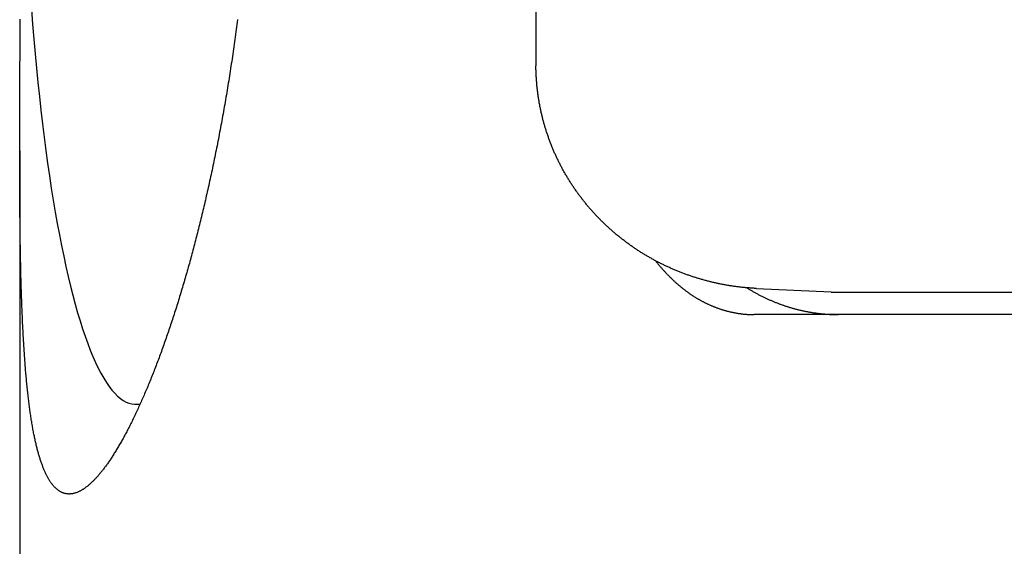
# Model space of a CAD drawing. Extents: x 987 to 2641, y 1244 to 2490.
# Tile 57 of 138: x 1938 to 1960, y 2073 to 2085. Entities that reach past the tile are written whole.
import ezdxf

# ---------------------------------------------------------------- set-up
doc = ezdxf.new("R2010")
doc.units = 0
doc.layers.add('KF_GRAVIS_8_DIM', color=1, linetype='CONTINUOUS')
doc.layers.add('KF_GRAVIS_8_LEFT', color=7, linetype='CONTINUOUS')

# ---------------------------------------------------------------- blocks, each defined once
blk = doc.blocks.new('*U13')
at = {"layer": 'KF_GRAVIS_8_LEFT'}
for p, q in [((-103.7588, -56.108), (-103.7588, -61.892)), ((-115.2643, -63.8472), (-115.2643, -116.6025)), ((-98.8469, -66.9171), (-97.1781, -66.9962)), ((-97.019, -67), (-74.0076, -67)), ((-84.3182, -67.5), (-98.8954, -67.5)), ((-112.6846, -69.5), (-112.5826, -69.5))]:
    blk.add_line(p, q, dxfattribs=at)
for points in [[(-114.162, -71.5, 0), (-114.172, -71.4999, 0), (-114.182, -71.4995, 0), (-114.191, -71.4989, 0), (-114.201, -71.498, 0), (-114.211, -71.4969, 0), (-114.221, -71.4955, 0), (-114.23, -71.4939, 0), (-114.24, -71.4921, 0), (-114.25, -71.4899, 0), (-114.259, -71.4876, 0), (-114.269, -71.485, 0), (-114.278, -71.4821, 0), (-114.288, -71.479, 0), (-114.297, -71.4756, 0), (-114.307, -71.472, 0), (-114.316, -71.4682, 0), (-114.325, -71.4641, 0), (-114.334, -71.4597, 0), (-114.344, -71.4551, 0), (-114.353, -71.4502, 0), (-114.362, -71.4451, 0), (-114.371, -71.4397, 0), (-114.38, -71.4341, 0), (-114.389, -71.4282, 0), (-114.398, -71.4221, 0), (-114.407, -71.4157, 0), (-114.416, -71.4091, 0), (-114.425, -71.4022, 0), (-114.433, -71.395, 0), (-114.442, -71.3876, 0), (-114.451, -71.38, 0), (-114.46, -71.3721, 0), (-114.468, -71.3639, 0), (-114.477, -71.3555, 0), (-114.485, -71.3468, 0), (-114.494, -71.3379, 0), (-114.502, -71.3287, 0), (-114.51, -71.3193, 0), (-114.519, -71.3096, 0), (-114.527, -71.2996, 0), (-114.535, -71.2894, 0), (-114.544, -71.2789, 0), (-114.552, -71.2682, 0), (-114.56, -71.2572, 0), (-114.568, -71.246, 0), (-114.576, -71.2345, 0), (-114.584, -71.2228, 0), (-114.592, -71.2108, 0), (-114.599, -71.1985, 0), (-114.607, -71.186, 0), (-114.615, -71.1732, 0), (-114.623, -71.1601, 0), (-114.63, -71.1468, 0), (-114.638, -71.1333, 0), (-114.645, -71.1195, 0), (-114.653, -71.1054, 0), (-114.66, -71.091, 0), (-114.668, -71.0764, 0), (-114.675, -71.0616, 0), (-114.682, -71.0465, 0), (-114.69, -71.0311, 0), (-114.697, -71.0155, 0), (-114.704, -70.9996, 0), (-114.711, -70.9835, 0), (-114.718, -70.9671, 0), (-114.725, -70.9505, 0), (-114.732, -70.9336, 0), (-114.739, -70.9165, 0), (-114.746, -70.8991, 0), (-114.752, -70.8814, 0), (-114.759, -70.8635, 0), (-114.766, -70.8454, 0), (-114.772, -70.827, 0), (-114.779, -70.8084, 0), (-114.786, -70.7895, 0), (-114.792, -70.7704, 0), (-114.798, -70.751, 0), (-114.805, -70.7314, 0), (-114.811, -70.7115, 0), (-114.817, -70.6914, 0), (-114.824, -70.671, 0), (-114.83, -70.6504, 0), (-114.836, -70.6296, 0), (-114.842, -70.6085, 0), (-114.848, -70.5871, 0), (-114.854, -70.5656, 0), (-114.86, -70.5438, 0), (-114.866, -70.5217, 0), (-114.872, -70.4994, 0), (-114.877, -70.4769, 0), (-114.883, -70.4541, 0), (-114.889, -70.4311, 0), (-114.894, -70.4079, 0), (-114.9, -70.3844, 0), (-114.905, -70.3607, 0), (-114.911, -70.3367, 0), (-114.916, -70.3125, 0), (-114.922, -70.2881, 0), (-114.927, -70.2634, 0), (-114.932, -70.2385, 0), (-114.937, -70.2134, 0), (-114.943, -70.188, 0), (-114.948, -70.1625, 0), (-114.953, -70.1366, 0), (-114.958, -70.1106, 0), (-114.963, -70.0843, 0), (-114.968, -70.0578, 0), (-114.972, -70.0311, 0), (-114.977, -70.0041, 0), (-114.982, -69.9769, 0), (-114.987, -69.9495, 0), (-114.991, -69.9218, 0), (-114.996, -69.8939, 0), (-115, -69.8658, 0), (-115.005, -69.8375, 0), (-115.009, -69.809, 0), (-115.014, -69.7802, 0), (-115.018, -69.7512, 0), (-115.022, -69.722, 0), (-115.027, -69.6926, 0), (-115.031, -69.663, 0), (-115.035, -69.6331, 0), (-115.039, -69.603, 0), (-115.043, -69.5728, 0), (-115.047, -69.5423, 0), (-115.051, -69.5116, 0), (-115.055, -69.4807, 0), (-115.059, -69.4495, 0), (-115.063, -69.4182, 0), (-115.067, -69.3867, 0), (-115.07, -69.355, 0), (-115.074, -69.323, 0), (-115.078, -69.2909, 0), (-115.081, -69.2585, 0), (-115.085, -69.226, 0), (-115.089, -69.1933, 0), (-115.092, -69.1603, 0), (-115.096, -69.1272, 0), (-115.099, -69.0939, 0), (-115.102, -69.0603, 0), (-115.106, -69.0266, 0), (-115.109, -68.9927, 0), (-115.112, -68.9586, 0), (-115.115, -68.9244, 0), (-115.118, -68.8899, 0), (-115.121, -68.8552, 0), (-115.125, -68.8204, 0), (-115.128, -68.7854, 0), (-115.131, -68.7501, 0), (-115.133, -68.7148, 0), (-115.136, -68.6792, 0), (-115.139, -68.6434, 0), (-115.142, -68.6075, 0), (-115.145, -68.5714, 0), (-115.147, -68.5351, 0), (-115.15, -68.4986, 0), (-115.153, -68.462, 0), (-115.155, -68.4252, 0), (-115.158, -68.3882, 0), (-115.16, -68.3511, 0), (-115.163, -68.3138, 0), (-115.165, -68.2763, 0), (-115.168, -68.2386, 0), (-115.17, -68.2008, 0), (-115.173, -68.1628, 0), (-115.175, -68.1247, 0), (-115.177, -68.0864, 0), (-115.179, -68.0479, 0), (-115.181, -68.0093, 0), (-115.184, -67.9705, 0), (-115.186, -67.9316, 0), (-115.188, -67.8925, 0), (-115.19, -67.8533, 0), (-115.192, -67.8139, 0), (-115.194, -67.7744, 0), (-115.196, -67.7348, 0), (-115.198, -67.695, 0), (-115.199, -67.655, 0), (-115.201, -67.6149, 0), (-115.203, -67.5747, 0), (-115.205, -67.5344, 0), (-115.207, -67.4939, 0), (-115.208, -67.4533, 0), (-115.21, -67.4125, 0), (-115.212, -67.3716, 0), (-115.213, -67.3306, 0), (-115.215, -67.2895, 0), (-115.216, -67.2482, 0), (-115.218, -67.2069, 0), (-115.219, -67.1654, 0), (-115.221, -67.1237, 0), (-115.222, -67.082, 0), (-115.224, -67.0402, 0), (-115.225, -66.9982, 0), (-115.226, -66.9561, 0), (-115.228, -66.914, 0), (-115.229, -66.8717, 0), (-115.23, -66.8293, 0), (-115.231, -66.7868, 0), (-115.232, -66.7442, 0), (-115.234, -66.7015, 0), (-115.235, -66.6587, 0), (-115.236, -66.6158, 0), (-115.237, -66.5728, 0), (-115.238, -66.5297, 0), (-115.239, -66.4865, 0), (-115.24, -66.4433, 0), (-115.241, -66.3999, 0), (-115.242, -66.3565, 0), (-115.243, -66.3129, 0), (-115.244, -66.2693, 0), (-115.245, -66.2256, 0), (-115.246, -66.1818, 0), (-115.246, -66.138, 0), (-115.247, -66.0941, 0), (-115.248, -66.05, 0), (-115.249, -66.0059, 0), (-115.249, -65.9615, 0), (-115.25, -65.9169, 0), (-115.251, -65.8721, 0), (-115.252, -65.8272, 0), (-115.252, -65.782, 0), (-115.253, -65.7367, 0), (-115.254, -65.6911, 0), (-115.254, -65.6454, 0), (-115.255, -65.5995, 0), (-115.255, -65.5534, 0), (-115.256, -65.5071, 0), (-115.256, -65.4607, 0), (-115.257, -65.414, 0), (-115.257, -65.3672, 0), (-115.258, -65.3202, 0), (-115.258, -65.273, 0), (-115.259, -65.2257, 0), (-115.259, -65.1782, 0), (-115.259, -65.1305, 0), (-115.26, -65.0826, 0), (-115.26, -65.0345, 0), (-115.261, -64.9863, 0), (-115.261, -64.9379, 0), (-115.261, -64.8894, 0), (-115.261, -64.8407, 0), (-115.262, -64.7918, 0), (-115.262, -64.7427, 0), (-115.262, -64.6935, 0), (-115.262, -64.6441, 0), (-115.263, -64.5946, 0), (-115.263, -64.5449, 0), (-115.263, -64.495, 0), (-115.263, -64.445, 0), (-115.263, -64.3948, 0), (-115.264, -64.3445, 0), (-115.264, -64.294, 0), (-115.264, -64.2434, 0), (-115.264, -64.1926, 0), (-115.264, -64.1417, 0), (-115.264, -64.0906, 0), (-115.264, -64.0394, 0), (-115.264, -63.988, 0), (-115.264, -63.9365, 0), (-115.264, -63.8848, 0), (-115.264, -63.833, 0), (-115.264, -63.7811, 0), (-115.264, -63.729, 0), (-115.264, -63.6768, 0), (-115.264, -63.6244, 0), (-115.264, -63.5719, 0), (-115.264, -63.5193, 0), (-115.264, -63.4665, 0), (-115.264, -63.4136, 0), (-115.264, -63.3606, 0), (-115.264, -63.3074, 0), (-115.263, -63.2541, 0), (-115.263, -63.2007, 0), (-115.263, -63.1471, 0), (-115.263, -63.0935, 0), (-115.263, -63.0397, 0), (-115.263, -62.9857, 0), (-115.263, -62.9317, 0), (-115.262, -62.8775, 0), (-115.262, -62.8232, 0), (-115.262, -62.7688, 0), (-115.262, -62.7143, 0), (-115.261, -62.6597, 0), (-115.261, -62.6049, 0), (-115.261, -62.55, 0), (-115.261, -62.4951, 0), (-115.261, -62.44, 0), (-115.26, -62.3848, 0), (-115.26, -62.3295, 0), (-115.26, -62.2741, 0), (-115.259, -62.2185, 0), (-115.259, -62.1629, 0), (-115.259, -62.1072, 0), (-115.259, -62.0513, 0), (-115.258, -61.9954, 0), (-115.258, -61.9394, 0), (-115.258, -61.8832, 0), (-115.257, -61.827, 0), (-115.257, -61.7707, 0), (-115.257, -61.7142, 0), (-115.256, -61.6577, 0), (-115.256, -61.6011, 0), (-115.256, -61.5444, 0), (-115.255, -61.4876, 0), (-115.255, -61.4307, 0), (-115.254, -61.3738, 0), (-115.254, -61.3167, 0), (-115.254, -61.2596, 0), (-115.253, -61.2023, 0), (-115.253, -61.145, 0), (-115.253, -61.0876, 0), (-115.252, -61.0301, 0), (-115.252, -60.9726, 0), (-115.251, -60.915, 0)], [(-110.409, -60.9222, 0), (-110.417, -60.9777, 0), (-110.424, -61.0331, 0), (-110.431, -61.0884, 0), (-110.438, -61.1437, 0), (-110.446, -61.1989, 0), (-110.453, -61.254, 0), (-110.461, -61.309, 0), (-110.468, -61.364, 0), (-110.476, -61.4189, 0), (-110.484, -61.4737, 0), (-110.492, -61.5284, 0), (-110.499, -61.583, 0), (-110.507, -61.6375, 0), (-110.515, -61.692, 0), (-110.523, -61.7464, 0), (-110.531, -61.8006, 0), (-110.54, -61.8548, 0), (-110.548, -61.9089, 0), (-110.556, -61.9629, 0), (-110.564, -62.0169, 0), (-110.573, -62.0707, 0), (-110.581, -62.1244, 0), (-110.59, -62.1781, 0), (-110.598, -62.2316, 0), (-110.607, -62.285, 0), (-110.615, -62.3384, 0), (-110.624, -62.3916, 0), (-110.633, -62.4448, 0), (-110.642, -62.4978, 0), (-110.65, -62.5507, 0), (-110.659, -62.6036, 0), (-110.668, -62.6563, 0), (-110.677, -62.7089, 0), (-110.686, -62.7614, 0), (-110.695, -62.8138, 0), (-110.705, -62.8661, 0), (-110.714, -62.9183, 0), (-110.723, -62.9704, 0), (-110.732, -63.0224, 0), (-110.742, -63.0742, 0), (-110.751, -63.1259, 0), (-110.76, -63.1775, 0), (-110.77, -63.229, 0), (-110.779, -63.2804, 0), (-110.789, -63.3317, 0), (-110.799, -63.3828, 0), (-110.808, -63.4338, 0), (-110.818, -63.4847, 0), (-110.828, -63.5355, 0), (-110.837, -63.5862, 0), (-110.847, -63.6367, 0), (-110.857, -63.6871, 0), (-110.867, -63.7373, 0), (-110.877, -63.7875, 0), (-110.887, -63.8375, 0), (-110.897, -63.8874, 0), (-110.907, -63.9371, 0), (-110.917, -63.9867, 0), (-110.927, -64.0362, 0), (-110.937, -64.0855, 0), (-110.948, -64.1347, 0), (-110.958, -64.1838, 0), (-110.968, -64.2327, 0), (-110.978, -64.2815, 0), (-110.989, -64.3302, 0), (-110.999, -64.3787, 0), (-111.01, -64.427, 0), (-111.02, -64.4752, 0), (-111.031, -64.5233, 0), (-111.041, -64.5712, 0), (-111.052, -64.619, 0), (-111.062, -64.6666, 0), (-111.073, -64.7141, 0), (-111.083, -64.7614, 0), (-111.094, -64.8086, 0), (-111.105, -64.8556, 0), (-111.116, -64.9025, 0), (-111.126, -64.9492, 0), (-111.137, -64.9958, 0), (-111.148, -65.0422, 0), (-111.159, -65.0884, 0), (-111.17, -65.1345, 0), (-111.181, -65.1804, 0), (-111.191, -65.2262, 0), (-111.202, -65.2718, 0), (-111.213, -65.3172, 0), (-111.224, -65.3625, 0), (-111.235, -65.4076, 0), (-111.246, -65.4525, 0), (-111.257, -65.4973, 0), (-111.269, -65.5419, 0), (-111.28, -65.5863, 0), (-111.291, -65.6306, 0), (-111.302, -65.6747, 0), (-111.313, -65.7186, 0), (-111.324, -65.7623, 0), (-111.336, -65.8059, 0), (-111.347, -65.8493, 0), (-111.358, -65.8925, 0), (-111.369, -65.9355, 0), (-111.381, -65.9784, 0), (-111.392, -66.021, 0), (-111.403, -66.0635, 0), (-111.415, -66.1059, 0), (-111.426, -66.1482, 0), (-111.437, -66.1904, 0), (-111.449, -66.2325, 0), (-111.46, -66.2746, 0), (-111.472, -66.3166, 0), (-111.483, -66.3585, 0), (-111.495, -66.4003, 0), (-111.507, -66.4421, 0), (-111.519, -66.4837, 0), (-111.53, -66.5253, 0), (-111.542, -66.5668, 0), (-111.554, -66.6082, 0), (-111.566, -66.6495, 0), (-111.578, -66.6908, 0), (-111.59, -66.7319, 0), (-111.602, -66.773, 0), (-111.614, -66.8139, 0), (-111.626, -66.8548, 0), (-111.638, -66.8955, 0), (-111.65, -66.9362, 0), (-111.662, -66.9768, 0), (-111.674, -67.0172, 0), (-111.687, -67.0576, 0), (-111.699, -67.0978, 0), (-111.711, -67.138, 0), (-111.724, -67.178, 0), (-111.736, -67.2179, 0), (-111.748, -67.2578, 0), (-111.761, -67.2975, 0), (-111.773, -67.337, 0), (-111.786, -67.3765, 0), (-111.798, -67.4159, 0), (-111.811, -67.4551, 0), (-111.823, -67.4942, 0), (-111.836, -67.5332, 0), (-111.849, -67.5721, 0), (-111.861, -67.6108, 0), (-111.874, -67.6494, 0), (-111.887, -67.6879, 0), (-111.9, -67.7262, 0), (-111.912, -67.7645, 0), (-111.925, -67.8026, 0), (-111.938, -67.8405, 0), (-111.951, -67.8783, 0), (-111.964, -67.916, 0), (-111.977, -67.9536, 0), (-111.989, -67.991, 0), (-112.002, -68.0282, 0), (-112.015, -68.0653, 0), (-112.028, -68.1023, 0), (-112.041, -68.1391, 0), (-112.054, -68.1758, 0), (-112.067, -68.2123, 0), (-112.08, -68.2487, 0), (-112.094, -68.2849, 0), (-112.107, -68.3209, 0), (-112.12, -68.3569, 0), (-112.133, -68.3926, 0), (-112.146, -68.4282, 0), (-112.159, -68.4636, 0), (-112.172, -68.4989, 0), (-112.186, -68.534, 0), (-112.199, -68.569, 0), (-112.212, -68.6037, 0), (-112.225, -68.6384, 0), (-112.239, -68.6728, 0), (-112.252, -68.7071, 0), (-112.265, -68.7412, 0), (-112.278, -68.7752, 0), (-112.292, -68.809, 0), (-112.305, -68.8426, 0), (-112.318, -68.876, 0), (-112.332, -68.9093, 0), (-112.345, -68.9424, 0), (-112.358, -68.9753, 0), (-112.372, -69.008, 0), (-112.385, -69.0406, 0), (-112.398, -69.073, 0), (-112.412, -69.1052, 0), (-112.425, -69.1372, 0), (-112.439, -69.1691, 0), (-112.452, -69.2007, 0), (-112.465, -69.2322, 0), (-112.479, -69.2635, 0), (-112.492, -69.2946, 0), (-112.505, -69.3256, 0), (-112.519, -69.3563, 0), (-112.532, -69.3869, 0), (-112.546, -69.4172, 0), (-112.559, -69.4474, 0), (-112.573, -69.4774, 0), (-112.586, -69.5072, 0), (-112.599, -69.5368, 0), (-112.613, -69.5662, 0), (-112.626, -69.5954, 0), (-112.64, -69.6244, 0), (-112.653, -69.6532, 0), (-112.666, -69.6818, 0), (-112.68, -69.7102, 0), (-112.693, -69.7384, 0), (-112.706, -69.7664, 0), (-112.72, -69.7942, 0), (-112.733, -69.8218, 0), (-112.747, -69.8492, 0), (-112.76, -69.8764, 0), (-112.773, -69.9034, 0), (-112.787, -69.9302, 0), (-112.8, -69.9567, 0), (-112.813, -69.9831, 0), (-112.826, -70.0092, 0), (-112.84, -70.0352, 0), (-112.853, -70.0609, 0), (-112.866, -70.0864, 0), (-112.88, -70.1117, 0), (-112.893, -70.1368, 0), (-112.906, -70.1616, 0), (-112.919, -70.1863, 0), (-112.933, -70.2107, 0), (-112.946, -70.2349, 0), (-112.959, -70.2589, 0), (-112.972, -70.2827, 0), (-112.985, -70.3063, 0), (-112.998, -70.3297, 0), (-113.011, -70.3528, 0), (-113.025, -70.3757, 0), (-113.038, -70.3984, 0), (-113.051, -70.4209, 0), (-113.064, -70.4432, 0), (-113.077, -70.4652, 0), (-113.09, -70.487, 0), (-113.103, -70.5086, 0), (-113.116, -70.53, 0), (-113.129, -70.5511, 0), (-113.142, -70.5721, 0), (-113.155, -70.5928, 0), (-113.168, -70.6133, 0), (-113.18, -70.6335, 0), (-113.193, -70.6535, 0), (-113.206, -70.6734, 0), (-113.219, -70.6929, 0), (-113.232, -70.7123, 0), (-113.244, -70.7314, 0), (-113.257, -70.7503, 0), (-113.27, -70.769, 0), (-113.283, -70.7874, 0), (-113.295, -70.8056, 0), (-113.308, -70.8236, 0), (-113.32, -70.8414, 0), (-113.333, -70.8589, 0), (-113.346, -70.8762, 0), (-113.358, -70.8933, 0), (-113.371, -70.9101, 0), (-113.383, -70.9267, 0), (-113.395, -70.9431, 0), (-113.408, -70.9592, 0), (-113.42, -70.9751, 0), (-113.433, -70.9907, 0), (-113.445, -71.0062, 0), (-113.457, -71.0214, 0), (-113.469, -71.0363, 0), (-113.482, -71.051, 0), (-113.494, -71.0655, 0), (-113.506, -71.0797, 0), (-113.518, -71.0937, 0), (-113.53, -71.1075, 0), (-113.542, -71.121, 0), (-113.554, -71.1343, 0), (-113.566, -71.1474, 0), (-113.578, -71.1602, 0), (-113.59, -71.1727, 0), (-113.602, -71.1851, 0), (-113.614, -71.1971, 0), (-113.626, -71.209, 0), (-113.637, -71.2206, 0), (-113.649, -71.232, 0), (-113.661, -71.2431, 0), (-113.672, -71.254, 0), (-113.684, -71.2646, 0), (-113.696, -71.275, 0), (-113.707, -71.2852, 0), (-113.719, -71.2951, 0), (-113.73, -71.3048, 0), (-113.741, -71.3143, 0), (-113.753, -71.3235, 0), (-113.764, -71.3325, 0), (-113.775, -71.3412, 0), (-113.787, -71.3497, 0), (-113.798, -71.358, 0), (-113.809, -71.3661, 0), (-113.82, -71.3739, 0), (-113.831, -71.3814, 0), (-113.842, -71.3887, 0), (-113.853, -71.3958, 0), (-113.864, -71.4027, 0), (-113.875, -71.4093, 0), (-113.886, -71.4157, 0), (-113.897, -71.4219, 0), (-113.907, -71.4278, 0), (-113.918, -71.4334, 0), (-113.929, -71.4389, 0), (-113.94, -71.4441, 0), (-113.95, -71.4491, 0), (-113.961, -71.4538, 0), (-113.971, -71.4584, 0), (-113.982, -71.4626, 0), (-113.992, -71.4667, 0), (-114.002, -71.4705, 0), (-114.013, -71.4741, 0), (-114.023, -71.4774, 0), (-114.033, -71.4805, 0), (-114.043, -71.4834, 0), (-114.054, -71.4861, 0), (-114.064, -71.4885, 0), (-114.074, -71.4907, 0), (-114.084, -71.4926, 0), (-114.094, -71.4944, 0), (-114.104, -71.4959, 0), (-114.113, -71.4971, 0), (-114.123, -71.4982, 0), (-114.133, -71.499, 0), (-114.143, -71.4995, 0), (-114.152, -71.4999, 0), (-114.162, -71.5, 0)], [(-115, -60.6923, 0), (-114.975, -61.0267, 0), (-114.948, -61.3573, 0), (-114.919, -61.6838, 0), (-114.889, -62.0061, 0), (-114.858, -62.324, 0), (-114.825, -62.6371, 0), (-114.791, -62.9455, 0), (-114.755, -63.2487, 0), (-114.719, -63.5468, 0), (-114.681, -63.8394, 0), (-114.641, -64.1263, 0), (-114.601, -64.4075, 0), (-114.559, -64.6827, 0), (-114.516, -64.9517, 0), (-114.472, -65.2145, 0), (-114.426, -65.4707, 0), (-114.38, -65.7202, 0), (-114.333, -65.963, 0), (-114.284, -66.1988, 0), (-114.234, -66.4274, 0), (-114.184, -66.6488, 0), (-114.133, -66.8628, 0), (-114.08, -67.0692, 0), (-114.027, -67.268, 0), (-113.973, -67.459, 0), (-113.918, -67.642, 0), (-113.862, -67.8171, 0), (-113.806, -67.9839, 0), (-113.748, -68.1425, 0), (-113.69, -68.2928, 0), (-113.632, -68.4346, 0), (-113.573, -68.5679, 0), (-113.513, -68.6925, 0), (-113.453, -68.8085, 0), (-113.392, -68.9156, 0), (-113.331, -69.0139, 0), (-113.27, -69.1033, 0), (-113.208, -69.1838, 0), (-113.145, -69.2552, 0), (-113.083, -69.3176, 0), (-113.02, -69.3708, 0), (-112.957, -69.4149, 0), (-112.894, -69.4499, 0), (-112.83, -69.4757, 0), (-112.767, -69.4922, 0), (-112.704, -69.4996, 0), (-112.64, -69.4977, 0), (-112.577, -69.4867, 0)], [(-103.759, -61.892, 0), (-103.759, -61.8925, 0), (-103.759, -61.893, 0), (-103.759, -61.8935, 0), (-103.759, -61.894, 0), (-103.759, -61.8945, 0), (-103.759, -61.895, 0), (-103.759, -61.8955, 0), (-103.759, -61.896, 0), (-103.759, -61.8965, 0), (-103.759, -61.897, 0), (-103.759, -61.8975, 0), (-103.759, -61.898, 0), (-103.759, -61.8985, 0), (-103.759, -61.899, 0), (-103.759, -61.8995, 0), (-103.759, -61.9, 0), (-103.759, -61.9005, 0), (-103.759, -61.901, 0), (-103.759, -61.9015, 0), (-103.759, -61.902, 0), (-103.759, -61.9025, 0), (-103.759, -61.903, 0), (-103.759, -61.9035, 0), (-103.759, -61.904, 0), (-103.759, -61.9045, 0), (-103.759, -61.905, 0), (-103.759, -61.9055, 0), (-103.759, -61.906, 0), (-103.759, -61.9065, 0), (-103.759, -61.907, 0), (-103.759, -61.9075, 0), (-103.759, -61.908, 0), (-103.759, -61.9085, 0), (-103.759, -61.909, 0), (-103.759, -61.9095, 0), (-103.759, -61.91, 0), (-103.759, -61.9105, 0), (-103.759, -61.911, 0), (-103.759, -61.9115, 0), (-103.759, -61.912, 0), (-103.759, -61.9125, 0), (-103.759, -61.913, 0), (-103.759, -61.9135, 0), (-103.759, -61.914, 0), (-103.759, -61.9145, 0), (-103.759, -61.915, 0), (-103.759, -61.9155, 0), (-103.759, -61.916, 0), (-103.759, -61.9165, 0), (-103.759, -61.917, 0), (-103.759, -61.9175, 0), (-103.759, -61.918, 0), (-103.759, -61.9185, 0), (-103.759, -61.919, 0), (-103.759, -61.9194, 0), (-103.759, -61.9199, 0), (-103.759, -61.9204, 0), (-103.759, -61.9209, 0), (-103.759, -61.9214, 0), (-103.759, -61.9219, 0), (-103.759, -61.9224, 0), (-103.759, -61.9229, 0), (-103.759, -61.9234, 0), (-103.759, -61.9239, 0), (-103.759, -61.9244, 0), (-103.759, -61.9249, 0), (-103.759, -61.9254, 0), (-103.759, -61.9259, 0), (-103.759, -61.9264, 0), (-103.759, -61.9269, 0), (-103.759, -61.9274, 0), (-103.759, -61.9279, 0), (-103.759, -61.9284, 0), (-103.759, -61.9289, 0), (-103.759, -61.9294, 0), (-103.759, -61.9299, 0), (-103.759, -61.9304, 0), (-103.759, -61.9309, 0), (-103.759, -61.9314, 0), (-103.759, -61.9319, 0), (-103.759, -61.9324, 0), (-103.759, -61.9329, 0), (-103.759, -61.9334, 0), (-103.759, -61.9339, 0), (-103.759, -61.9344, 0), (-103.759, -61.9349, 0), (-103.759, -61.9354, 0), (-103.759, -61.9359, 0), (-103.759, -61.9364, 0), (-103.759, -61.9369, 0), (-103.759, -61.9374, 0), (-103.759, -61.9379, 0), (-103.759, -61.9384, 0), (-103.759, -61.9389, 0), (-103.759, -61.9394, 0), (-103.759, -61.9399, 0), (-103.759, -61.9404, 0), (-103.759, -61.9409, 0), (-103.759, -61.9414, 0), (-103.759, -61.9419, 0), (-103.759, -61.9424, 0), (-103.759, -61.9429, 0), (-103.759, -61.9434, 0), (-103.759, -61.9439, 0), (-103.759, -61.9444, 0), (-103.759, -61.9449, 0), (-103.759, -61.9454, 0), (-103.759, -61.9459, 0), (-103.759, -61.9464, 0), (-103.759, -61.9469, 0), (-103.759, -61.9474, 0), (-103.759, -61.9479, 0), (-103.759, -61.9484, 0), (-103.759, -61.9489, 0), (-103.759, -61.9494, 0), (-103.759, -61.9499, 0), (-103.759, -61.9504, 0), (-103.759, -61.9509, 0), (-103.759, -61.9514, 0), (-103.759, -61.9519, 0), (-103.759, -61.9524, 0), (-103.759, -61.9529, 0), (-103.759, -61.9534, 0), (-103.759, -61.9539, 0), (-103.759, -61.9544, 0), (-103.759, -61.9549, 0), (-103.759, -61.9554, 0), (-103.759, -61.9559, 0)], [(-98.8469, -66.9171, 0), (-98.8669, -66.9161, 0), (-98.8869, -66.915, 0), (-98.9068, -66.9139, 0), (-98.9268, -66.9127, 0), (-98.9468, -66.9114, 0), (-98.9667, -66.91, 0), (-98.9867, -66.9086, 0), (-99.0067, -66.9071, 0), (-99.0266, -66.9055, 0), (-99.0465, -66.9039, 0), (-99.0665, -66.9021, 0), (-99.0864, -66.9003, 0), (-99.1063, -66.8984, 0), (-99.1262, -66.8965, 0), (-99.1461, -66.8944, 0), (-99.166, -66.8923, 0), (-99.1859, -66.8902, 0), (-99.2058, -66.8879, 0), (-99.2257, -66.8856, 0), (-99.2456, -66.8832, 0), (-99.2654, -66.8807, 0), (-99.2853, -66.8781, 0), (-99.3051, -66.8755, 0), (-99.3249, -66.8728, 0), (-99.3448, -66.87, 0), (-99.3646, -66.8672, 0), (-99.3844, -66.8643, 0), (-99.4042, -66.8613, 0), (-99.4239, -66.8582, 0), (-99.4437, -66.8551, 0), (-99.4634, -66.8518, 0), (-99.4832, -66.8485, 0), (-99.5029, -66.8452, 0), (-99.5226, -66.8417, 0), (-99.5423, -66.8382, 0), (-99.562, -66.8346, 0), (-99.5817, -66.831, 0), (-99.6014, -66.8272, 0), (-99.621, -66.8234, 0), (-99.6406, -66.8195, 0), (-99.6603, -66.8156, 0), (-99.6799, -66.8116, 0), (-99.6995, -66.8075, 0), (-99.719, -66.8033, 0), (-99.7386, -66.799, 0), (-99.7581, -66.7947, 0), (-99.7777, -66.7903, 0), (-99.7972, -66.7858, 0), (-99.8167, -66.7813, 0), (-99.8362, -66.7767, 0), (-99.8556, -66.772, 0), (-99.8751, -66.7672, 0), (-99.8945, -66.7624, 0), (-99.9139, -66.7575, 0), (-99.9333, -66.7525, 0), (-99.9526, -66.7474, 0), (-99.972, -66.7423, 0), (-99.9913, -66.7371, 0), (-100.011, -66.7318, 0), (-100.03, -66.7265, 0), (-100.049, -66.7211, 0), (-100.068, -66.7156, 0), (-100.088, -66.71, 0), (-100.107, -66.7044, 0), (-100.126, -66.6987, 0), (-100.145, -66.6929, 0), (-100.164, -66.687, 0), (-100.184, -66.6811, 0), (-100.203, -66.6751, 0), (-100.222, -66.669, 0), (-100.241, -66.6629, 0), (-100.26, -66.6567, 0), (-100.279, -66.6504, 0), (-100.298, -66.644, 0), (-100.317, -66.6376, 0), (-100.336, -66.6311, 0), (-100.355, -66.6245, 0), (-100.374, -66.6179, 0), (-100.392, -66.6111, 0), (-100.411, -66.6043, 0), (-100.43, -66.5975, 0), (-100.449, -66.5905, 0), (-100.468, -66.5835, 0), (-100.486, -66.5764, 0), (-100.505, -66.5693, 0), (-100.524, -66.5621, 0), (-100.542, -66.5548, 0), (-100.561, -66.5474, 0), (-100.58, -66.54, 0), (-100.598, -66.5325, 0), (-100.617, -66.5249, 0), (-100.635, -66.5172, 0), (-100.654, -66.5095, 0), (-100.672, -66.5017, 0), (-100.691, -66.4939, 0), (-100.709, -66.4859, 0), (-100.727, -66.4779, 0), (-100.746, -66.4698, 0), (-100.764, -66.4617, 0), (-100.782, -66.4535, 0), (-100.801, -66.4452, 0), (-100.819, -66.4369, 0), (-100.837, -66.4284, 0), (-100.855, -66.4199, 0), (-100.873, -66.4114, 0), (-100.891, -66.4028, 0), (-100.909, -66.3941, 0), (-100.927, -66.3853, 0), (-100.945, -66.3764, 0), (-100.963, -66.3675, 0), (-100.981, -66.3586, 0), (-100.999, -66.3495, 0), (-101.017, -66.3404, 0), (-101.035, -66.3312, 0), (-101.053, -66.322, 0), (-101.07, -66.3127, 0), (-101.088, -66.3033, 0), (-101.106, -66.2938, 0), (-101.123, -66.2843, 0), (-101.141, -66.2747, 0), (-101.159, -66.2651, 0), (-101.176, -66.2553, 0), (-101.194, -66.2455, 0), (-101.211, -66.2357, 0), (-101.228, -66.2258, 0), (-101.246, -66.2158, 0), (-101.263, -66.2057, 0), (-101.281, -66.1956, 0), (-101.298, -66.1854, 0), (-101.315, -66.1751, 0), (-101.332, -66.1648, 0), (-101.349, -66.1544, 0), (-101.366, -66.1439, 0), (-101.384, -66.1334, 0), (-101.401, -66.1228, 0), (-101.418, -66.1122, 0), (-101.435, -66.1014, 0), (-101.451, -66.0907, 0), (-101.468, -66.0798, 0), (-101.485, -66.0689, 0), (-101.502, -66.0579, 0), (-101.519, -66.0468, 0), (-101.535, -66.0357, 0), (-101.552, -66.0245, 0), (-101.569, -66.0133, 0), (-101.585, -66.002, 0), (-101.602, -65.9906, 0), (-101.618, -65.9791, 0), (-101.635, -65.9676, 0), (-101.651, -65.9561, 0), (-101.667, -65.9444, 0), (-101.684, -65.9327, 0), (-101.7, -65.921, 0), (-101.716, -65.9091, 0), (-101.732, -65.8972, 0), (-101.748, -65.8853, 0), (-101.764, -65.8732, 0), (-101.781, -65.8612, 0), (-101.796, -65.849, 0), (-101.812, -65.8368, 0), (-101.828, -65.8245, 0), (-101.844, -65.8122, 0), (-101.86, -65.7998, 0), (-101.876, -65.7873, 0), (-101.891, -65.7748, 0), (-101.907, -65.7622, 0), (-101.923, -65.7496, 0), (-101.938, -65.7368, 0), (-101.954, -65.7241, 0), (-101.969, -65.7112, 0), (-101.985, -65.6983, 0), (-102, -65.6854, 0), (-102.015, -65.6724, 0), (-102.03, -65.6593, 0), (-102.046, -65.6462, 0), (-102.061, -65.633, 0), (-102.076, -65.6197, 0), (-102.091, -65.6064, 0), (-102.106, -65.593, 0), (-102.121, -65.5796, 0), (-102.136, -65.5661, 0), (-102.151, -65.5525, 0), (-102.165, -65.5389, 0), (-102.18, -65.5252, 0), (-102.195, -65.5115, 0), (-102.209, -65.4977, 0), (-102.224, -65.4839, 0), (-102.238, -65.47, 0), (-102.253, -65.456, 0), (-102.267, -65.442, 0), (-102.282, -65.4279, 0), (-102.296, -65.4138, 0), (-102.31, -65.3996, 0), (-102.324, -65.3853, 0), (-102.338, -65.371, 0), (-102.353, -65.3567, 0), (-102.367, -65.3423, 0), (-102.38, -65.3278, 0), (-102.394, -65.3133, 0), (-102.408, -65.2987, 0), (-102.422, -65.284, 0), (-102.436, -65.2693, 0), (-102.449, -65.2546, 0), (-102.463, -65.2398, 0), (-102.477, -65.2249, 0), (-102.49, -65.21, 0), (-102.504, -65.1951, 0), (-102.517, -65.18, 0), (-102.53, -65.165, 0), (-102.543, -65.1498, 0), (-102.557, -65.1346, 0), (-102.57, -65.1194, 0), (-102.583, -65.1041, 0), (-102.596, -65.0888, 0), (-102.609, -65.0734, 0), (-102.622, -65.0579, 0), (-102.635, -65.0424, 0), (-102.647, -65.0269, 0), (-102.66, -65.0113, 0), (-102.673, -64.9956, 0), (-102.685, -64.9799, 0), (-102.698, -64.9642, 0), (-102.71, -64.9484, 0), (-102.723, -64.9325, 0), (-102.735, -64.9166, 0), (-102.747, -64.9006, 0), (-102.759, -64.8846, 0), (-102.772, -64.8686, 0), (-102.784, -64.8525, 0), (-102.796, -64.8363, 0), (-102.808, -64.8201, 0), (-102.819, -64.8038, 0), (-102.831, -64.7875, 0), (-102.843, -64.7712, 0), (-102.855, -64.7548, 0), (-102.866, -64.7383, 0), (-102.878, -64.7218, 0), (-102.889, -64.7053, 0), (-102.901, -64.6887, 0), (-102.912, -64.672, 0), (-102.923, -64.6553, 0), (-102.935, -64.6386, 0), (-102.946, -64.6218, 0), (-102.957, -64.605, 0), (-102.968, -64.5881, 0), (-102.979, -64.5712, 0), (-102.99, -64.5542, 0), (-103, -64.5372, 0), (-103.011, -64.5202, 0), (-103.022, -64.5031, 0), (-103.032, -64.4859, 0), (-103.043, -64.4687, 0), (-103.053, -64.4515, 0), (-103.064, -64.4342, 0), (-103.074, -64.4169, 0), (-103.084, -64.3996, 0), (-103.094, -64.3822, 0), (-103.105, -64.3647, 0), (-103.115, -64.3472, 0), (-103.125, -64.3297, 0), (-103.134, -64.3122, 0), (-103.144, -64.2945, 0), (-103.154, -64.2769, 0), (-103.164, -64.2592, 0), (-103.173, -64.2415, 0), (-103.183, -64.2237, 0), (-103.192, -64.2059, 0), (-103.202, -64.1881, 0), (-103.211, -64.1702, 0), (-103.22, -64.1523, 0), (-103.229, -64.1343, 0), (-103.239, -64.1163, 0), (-103.248, -64.0983, 0), (-103.257, -64.0802, 0), (-103.265, -64.0621, 0), (-103.274, -64.044, 0), (-103.283, -64.0258, 0), (-103.292, -64.0076, 0), (-103.3, -63.9893, 0), (-103.309, -63.971, 0), (-103.317, -63.9527, 0), (-103.326, -63.9343, 0), (-103.334, -63.9159, 0), (-103.342, -63.8975, 0), (-103.35, -63.879, 0), (-103.358, -63.8605, 0), (-103.366, -63.842, 0), (-103.374, -63.8235, 0), (-103.382, -63.8049, 0), (-103.39, -63.7862, 0), (-103.397, -63.7676, 0), (-103.405, -63.7489, 0), (-103.413, -63.7301, 0), (-103.42, -63.7114, 0), (-103.427, -63.6926, 0), (-103.435, -63.6738, 0), (-103.442, -63.6549, 0), (-103.449, -63.636, 0), (-103.456, -63.6171, 0), (-103.463, -63.5982, 0), (-103.47, -63.5792, 0), (-103.477, -63.5602, 0), (-103.483, -63.5412, 0), (-103.49, -63.5221, 0), (-103.497, -63.503, 0), (-103.503, -63.4839, 0), (-103.51, -63.4648, 0), (-103.516, -63.4456, 0), (-103.522, -63.4264, 0), (-103.528, -63.4072, 0), (-103.535, -63.388, 0), (-103.541, -63.3687, 0), (-103.547, -63.3494, 0), (-103.552, -63.3301, 0), (-103.558, -63.3107, 0), (-103.564, -63.2913, 0), (-103.569, -63.2719, 0), (-103.575, -63.2525, 0), (-103.58, -63.2331, 0), (-103.586, -63.2136, 0), (-103.591, -63.1941, 0), (-103.596, -63.1746, 0), (-103.602, -63.155, 0), (-103.607, -63.1355, 0), (-103.612, -63.1159, 0), (-103.616, -63.0963, 0), (-103.621, -63.0767, 0), (-103.626, -63.057, 0), (-103.631, -63.0374, 0), (-103.635, -63.0177, 0), (-103.64, -62.998, 0), (-103.644, -62.9783, 0), (-103.648, -62.9585, 0), (-103.653, -62.9388, 0), (-103.657, -62.919, 0), (-103.661, -62.8992, 0), (-103.665, -62.8794, 0), (-103.669, -62.8596, 0), (-103.673, -62.8398, 0), (-103.676, -62.8199, 0), (-103.68, -62.8, 0), (-103.684, -62.7801, 0), (-103.687, -62.7602, 0), (-103.691, -62.7403, 0), (-103.694, -62.7204, 0), (-103.697, -62.7004, 0), (-103.7, -62.6805, 0), (-103.703, -62.6605, 0), (-103.706, -62.6405, 0), (-103.709, -62.6205, 0), (-103.712, -62.6005, 0), (-103.715, -62.5805, 0), (-103.718, -62.5605, 0), (-103.72, -62.5404, 0), (-103.723, -62.5204, 0), (-103.725, -62.5003, 0), (-103.727, -62.4802, 0), (-103.73, -62.4601, 0), (-103.732, -62.44, 0), (-103.734, -62.4199, 0), (-103.736, -62.3998, 0), (-103.738, -62.3797, 0), (-103.74, -62.3596, 0), (-103.741, -62.3394, 0), (-103.743, -62.3193, 0), (-103.745, -62.2991, 0), (-103.746, -62.279, 0), (-103.748, -62.2588, 0), (-103.749, -62.2386, 0), (-103.75, -62.2185, 0), (-103.751, -62.1983, 0), (-103.752, -62.1781, 0), (-103.753, -62.1579, 0), (-103.754, -62.1377, 0), (-103.755, -62.1175, 0), (-103.756, -62.0973, 0), (-103.756, -62.0771, 0), (-103.757, -62.0569, 0), (-103.758, -62.0367, 0), (-103.758, -62.0165, 0), (-103.758, -61.9963, 0), (-103.758, -61.9761, 0), (-103.759, -61.9559, 0)], [(-101.098, -66.297, 0), (-101.089, -66.309, 0), (-101.079, -66.3209, 0), (-101.07, -66.3327, 0), (-101.06, -66.3445, 0), (-101.05, -66.3563, 0), (-101.041, -66.368, 0), (-101.031, -66.3797, 0), (-101.022, -66.3914, 0), (-101.012, -66.403, 0), (-101.002, -66.4145, 0), (-100.992, -66.426, 0), (-100.982, -66.4374, 0), (-100.973, -66.4488, 0), (-100.963, -66.4602, 0), (-100.953, -66.4715, 0), (-100.943, -66.4828, 0), (-100.933, -66.494, 0), (-100.923, -66.5051, 0), (-100.913, -66.5162, 0), (-100.903, -66.5273, 0), (-100.893, -66.5383, 0), (-100.883, -66.5493, 0), (-100.873, -66.5602, 0), (-100.862, -66.571, 0), (-100.852, -66.5818, 0), (-100.842, -66.5926, 0), (-100.832, -66.6033, 0), (-100.821, -66.6139, 0), (-100.811, -66.6245, 0), (-100.801, -66.6351, 0), (-100.79, -66.6456, 0), (-100.78, -66.656, 0), (-100.769, -66.6664, 0), (-100.759, -66.6767, 0), (-100.748, -66.687, 0), (-100.738, -66.6972, 0), (-100.727, -66.7074, 0), (-100.717, -66.7175, 0), (-100.706, -66.7275, 0), (-100.695, -66.7375, 0), (-100.685, -66.7475, 0), (-100.674, -66.7574, 0), (-100.663, -66.7672, 0), (-100.653, -66.777, 0), (-100.642, -66.7867, 0), (-100.631, -66.7963, 0), (-100.62, -66.8059, 0), (-100.609, -66.8155, 0), (-100.598, -66.8249, 0), (-100.587, -66.8344, 0), (-100.576, -66.8437, 0), (-100.566, -66.853, 0), (-100.555, -66.8623, 0), (-100.544, -66.8715, 0), (-100.532, -66.8806, 0), (-100.521, -66.8896, 0), (-100.51, -66.8986, 0), (-100.499, -66.9076, 0), (-100.488, -66.9165, 0), (-100.477, -66.9253, 0), (-100.466, -66.934, 0), (-100.454, -66.9427, 0), (-100.443, -66.9513, 0), (-100.432, -66.9599, 0), (-100.421, -66.9684, 0), (-100.409, -66.9768, 0), (-100.398, -66.9852, 0), (-100.387, -66.9935, 0), (-100.375, -67.0017, 0), (-100.364, -67.0099, 0), (-100.353, -67.018, 0), (-100.341, -67.0261, 0), (-100.33, -67.034, 0), (-100.318, -67.0419, 0), (-100.307, -67.0498, 0), (-100.295, -67.0576, 0), (-100.284, -67.0653, 0), (-100.272, -67.0729, 0), (-100.26, -67.0805, 0), (-100.249, -67.088, 0), (-100.237, -67.0954, 0), (-100.226, -67.1028, 0), (-100.214, -67.1101, 0), (-100.202, -67.1173, 0), (-100.19, -67.1245, 0), (-100.179, -67.1316, 0), (-100.167, -67.1386, 0), (-100.155, -67.1455, 0), (-100.143, -67.1524, 0), (-100.132, -67.1593, 0), (-100.12, -67.166, 0), (-100.108, -67.1727, 0), (-100.096, -67.1793, 0), (-100.084, -67.1859, 0), (-100.072, -67.1923, 0), (-100.06, -67.1987, 0), (-100.048, -67.2051, 0), (-100.036, -67.2114, 0), (-100.025, -67.2176, 0), (-100.013, -67.2237, 0), (-100.001, -67.2298, 0), (-99.9886, -67.2358, 0), (-99.9765, -67.2417, 0), (-99.9645, -67.2476, 0), (-99.9525, -67.2534, 0), (-99.9404, -67.2591, 0), (-99.9283, -67.2648, 0), (-99.9162, -67.2703, 0), (-99.9041, -67.2759, 0), (-99.892, -67.2813, 0), (-99.8799, -67.2867, 0), (-99.8678, -67.292, 0), (-99.8556, -67.2973, 0), (-99.8435, -67.3025, 0), (-99.8313, -67.3076, 0), (-99.8191, -67.3127, 0), (-99.8069, -67.3176, 0), (-99.7947, -67.3225, 0), (-99.7825, -67.3274, 0), (-99.7703, -67.3322, 0), (-99.758, -67.3369, 0), (-99.7458, -67.3415, 0), (-99.7335, -67.3461, 0), (-99.7213, -67.3506, 0), (-99.709, -67.3551, 0), (-99.6967, -67.3594, 0), (-99.6845, -67.3637, 0), (-99.6722, -67.368, 0), (-99.6599, -67.3722, 0), (-99.6476, -67.3763, 0), (-99.6353, -67.3803, 0), (-99.6229, -67.3843, 0), (-99.6106, -67.3882, 0), (-99.5983, -67.392, 0), (-99.586, -67.3958, 0), (-99.5736, -67.3995, 0), (-99.5613, -67.4031, 0), (-99.5489, -67.4067, 0), (-99.5366, -67.4102, 0), (-99.5242, -67.4136, 0), (-99.5119, -67.417, 0), (-99.4995, -67.4203, 0), (-99.4871, -67.4235, 0), (-99.4748, -67.4267, 0), (-99.4624, -67.4298, 0), (-99.45, -67.4328, 0), (-99.4376, -67.4357, 0), (-99.4253, -67.4386, 0), (-99.4129, -67.4415, 0), (-99.4005, -67.4442, 0), (-99.3881, -67.4469, 0), (-99.3757, -67.4495, 0), (-99.3634, -67.4521, 0), (-99.351, -67.4546, 0), (-99.3386, -67.457, 0), (-99.3262, -67.4594, 0), (-99.3138, -67.4617, 0), (-99.3014, -67.4639, 0), (-99.2891, -67.4661, 0), (-99.2767, -67.4681, 0), (-99.2643, -67.4702, 0), (-99.2519, -67.4721, 0), (-99.2396, -67.474, 0), (-99.2272, -67.4758, 0), (-99.2148, -67.4776, 0), (-99.2025, -67.4793, 0), (-99.1901, -67.4809, 0), (-99.1778, -67.4825, 0), (-99.1654, -67.484, 0), (-99.1531, -67.4854, 0), (-99.1407, -67.4868, 0), (-99.1284, -67.4881, 0), (-99.1161, -67.4893, 0), (-99.1037, -67.4904, 0), (-99.0914, -67.4915, 0), (-99.0791, -67.4926, 0), (-99.0668, -67.4935, 0), (-99.0545, -67.4944, 0), (-99.0422, -67.4952, 0), (-99.0299, -67.496, 0), (-99.0176, -67.4967, 0), (-99.0054, -67.4973, 0), (-98.9931, -67.4979, 0), (-98.9809, -67.4984, 0), (-98.9686, -67.4988, 0), (-98.9564, -67.4992, 0), (-98.9442, -67.4995, 0), (-98.9319, -67.4997, 0), (-98.9197, -67.4999, 0), (-98.9075, -67.5, 0), (-98.8954, -67.5, 0)], [(-99.0594, -66.9027, 0), (-99.0447, -66.9119, 0), (-99.0299, -66.9209, 0), (-99.015, -66.9299, 0), (-99.0002, -66.9389, 0), (-98.9853, -66.9477, 0), (-98.9704, -66.9565, 0), (-98.9555, -66.9652, 0), (-98.9405, -66.9739, 0), (-98.9255, -66.9825, 0), (-98.9105, -66.991, 0), (-98.8955, -66.9995, 0), (-98.8804, -67.0079, 0), (-98.8653, -67.0162, 0), (-98.8502, -67.0244, 0), (-98.8351, -67.0326, 0), (-98.8199, -67.0407, 0), (-98.8047, -67.0488, 0), (-98.7895, -67.0568, 0), (-98.7743, -67.0647, 0), (-98.759, -67.0725, 0), (-98.7438, -67.0803, 0), (-98.7285, -67.088, 0), (-98.7131, -67.0957, 0), (-98.6978, -67.1032, 0), (-98.6824, -67.1107, 0), (-98.667, -67.1182, 0), (-98.6516, -67.1255, 0), (-98.6362, -67.1328, 0), (-98.6207, -67.1401, 0), (-98.6052, -67.1472, 0), (-98.5897, -67.1543, 0), (-98.5742, -67.1613, 0), (-98.5586, -67.1683, 0), (-98.5431, -67.1751, 0), (-98.5275, -67.1819, 0), (-98.5119, -67.1887, 0), (-98.4962, -67.1954, 0), (-98.4806, -67.202, 0), (-98.4649, -67.2085, 0), (-98.4492, -67.2149, 0), (-98.4335, -67.2213, 0), (-98.4178, -67.2276, 0), (-98.4021, -67.2339, 0), (-98.3863, -67.2401, 0), (-98.3705, -67.2462, 0), (-98.3547, -67.2522, 0), (-98.3389, -67.2582, 0), (-98.3231, -67.2641, 0), (-98.3072, -67.2699, 0), (-98.2913, -67.2756, 0), (-98.2754, -67.2813, 0), (-98.2595, -67.2869, 0), (-98.2436, -67.2924, 0), (-98.2277, -67.2979, 0), (-98.2117, -67.3033, 0), (-98.1958, -67.3086, 0), (-98.1798, -67.3139, 0), (-98.1638, -67.319, 0), (-98.1477, -67.3242, 0), (-98.1317, -67.3292, 0), (-98.1157, -67.3341, 0), (-98.0996, -67.339, 0), (-98.0835, -67.3439, 0), (-98.0674, -67.3486, 0), (-98.0513, -67.3533, 0), (-98.0352, -67.3579, 0), (-98.0191, -67.3624, 0), (-98.0029, -67.3669, 0), (-97.9868, -67.3712, 0), (-97.9706, -67.3756, 0), (-97.9544, -67.3798, 0), (-97.9382, -67.384, 0), (-97.922, -67.3881, 0), (-97.9058, -67.3921, 0), (-97.8895, -67.396, 0), (-97.8733, -67.3999, 0), (-97.857, -67.4037, 0), (-97.8407, -67.4074, 0), (-97.8245, -67.4111, 0), (-97.8082, -67.4147, 0), (-97.7919, -67.4182, 0), (-97.7755, -67.4216, 0), (-97.7592, -67.425, 0), (-97.7429, -67.4283, 0), (-97.7265, -67.4315, 0), (-97.7102, -67.4346, 0), (-97.6938, -67.4377, 0), (-97.6775, -67.4407, 0), (-97.6611, -67.4436, 0), (-97.6447, -67.4465, 0), (-97.6283, -67.4492, 0), (-97.6119, -67.4519, 0), (-97.5955, -67.4546, 0), (-97.579, -67.4571, 0), (-97.5626, -67.4596, 0), (-97.5462, -67.462, 0), (-97.5297, -67.4644, 0), (-97.5133, -67.4666, 0), (-97.4968, -67.4688, 0), (-97.4804, -67.4709, 0), (-97.4639, -67.473, 0), (-97.4474, -67.4749, 0), (-97.4309, -67.4768, 0), (-97.4144, -67.4786, 0), (-97.3979, -67.4804, 0), (-97.3814, -67.482, 0), (-97.3649, -67.4836, 0), (-97.3484, -67.4852, 0), (-97.3319, -67.4866, 0), (-97.3154, -67.488, 0), (-97.2989, -67.4893, 0), (-97.2823, -67.4905, 0), (-97.2658, -67.4916, 0), (-97.2493, -67.4927, 0), (-97.2328, -67.4937, 0), (-97.2162, -67.4947, 0), (-97.1997, -67.4955, 0), (-97.1831, -67.4963, 0), (-97.1666, -67.497, 0), (-97.15, -67.4976, 0), (-97.1335, -67.4982, 0), (-97.1169, -67.4987, 0), (-97.1004, -67.4991, 0), (-97.0838, -67.4994, 0), (-97.0673, -67.4997, 0), (-97.0507, -67.4999, 0), (-97.0342, -67.5, 0), (-97.0176, -67.5, 0)], [(-97.1781, -66.9962, 0), (-97.1768, -66.9963, 0), (-97.1756, -66.9963, 0), (-97.1743, -66.9964, 0), (-97.1731, -66.9965, 0), (-97.1719, -66.9965, 0), (-97.1706, -66.9966, 0), (-97.1694, -66.9966, 0), (-97.1681, -66.9967, 0), (-97.1669, -66.9967, 0), (-97.1656, -66.9968, 0), (-97.1644, -66.9968, 0), (-97.1632, -66.9969, 0), (-97.1619, -66.997, 0), (-97.1607, -66.997, 0), (-97.1594, -66.9971, 0), (-97.1582, -66.9971, 0), (-97.157, -66.9972, 0), (-97.1557, -66.9972, 0), (-97.1545, -66.9973, 0), (-97.1532, -66.9973, 0), (-97.152, -66.9974, 0), (-97.1507, -66.9974, 0), (-97.1495, -66.9975, 0), (-97.1483, -66.9975, 0), (-97.147, -66.9976, 0), (-97.1458, -66.9976, 0), (-97.1445, -66.9977, 0), (-97.1433, -66.9977, 0), (-97.142, -66.9977, 0), (-97.1408, -66.9978, 0), (-97.1396, -66.9978, 0), (-97.1383, -66.9979, 0), (-97.1371, -66.9979, 0), (-97.1358, -66.998, 0), (-97.1346, -66.998, 0), (-97.1333, -66.9981, 0), (-97.1321, -66.9981, 0), (-97.1309, -66.9981, 0), (-97.1296, -66.9982, 0), (-97.1284, -66.9982, 0), (-97.1271, -66.9983, 0), (-97.1259, -66.9983, 0), (-97.1247, -66.9983, 0), (-97.1234, -66.9984, 0), (-97.1222, -66.9984, 0), (-97.1209, -66.9985, 0), (-97.1197, -66.9985, 0), (-97.1184, -66.9985, 0), (-97.1172, -66.9986, 0), (-97.116, -66.9986, 0), (-97.1147, -66.9986, 0), (-97.1135, -66.9987, 0), (-97.1122, -66.9987, 0), (-97.111, -66.9987, 0), (-97.1097, -66.9988, 0), (-97.1085, -66.9988, 0), (-97.1073, -66.9988, 0), (-97.106, -66.9989, 0), (-97.1048, -66.9989, 0), (-97.1035, -66.9989, 0), (-97.1023, -66.999, 0), (-97.101, -66.999, 0), (-97.0998, -66.999, 0), (-97.0986, -66.9991, 0), (-97.0973, -66.9991, 0), (-97.0961, -66.9991, 0), (-97.0948, -66.9991, 0), (-97.0936, -66.9992, 0), (-97.0923, -66.9992, 0), (-97.0911, -66.9992, 0), (-97.0899, -66.9993, 0), (-97.0886, -66.9993, 0), (-97.0874, -66.9993, 0), (-97.0861, -66.9993, 0), (-97.0849, -66.9994, 0), (-97.0836, -66.9994, 0), (-97.0824, -66.9994, 0), (-97.0812, -66.9994, 0), (-97.0799, -66.9994, 0), (-97.0787, -66.9995, 0), (-97.0774, -66.9995, 0), (-97.0762, -66.9995, 0), (-97.0749, -66.9995, 0), (-97.0737, -66.9996, 0), (-97.0725, -66.9996, 0), (-97.0712, -66.9996, 0), (-97.07, -66.9996, 0), (-97.0687, -66.9996, 0), (-97.0675, -66.9996, 0), (-97.0662, -66.9997, 0), (-97.065, -66.9997, 0), (-97.0638, -66.9997, 0), (-97.0625, -66.9997, 0), (-97.0613, -66.9997, 0), (-97.06, -66.9997, 0), (-97.0588, -66.9998, 0), (-97.0575, -66.9998, 0), (-97.0563, -66.9998, 0), (-97.0551, -66.9998, 0), (-97.0538, -66.9998, 0), (-97.0526, -66.9998, 0), (-97.0513, -66.9998, 0), (-97.0501, -66.9999, 0), (-97.0488, -66.9999, 0), (-97.0476, -66.9999, 0), (-97.0464, -66.9999, 0), (-97.0451, -66.9999, 0), (-97.0439, -66.9999, 0), (-97.0426, -66.9999, 0), (-97.0414, -66.9999, 0), (-97.0401, -66.9999, 0), (-97.0389, -66.9999, 0), (-97.0377, -66.9999, 0), (-97.0364, -67, 0), (-97.0352, -67, 0), (-97.0339, -67, 0), (-97.0327, -67, 0), (-97.0314, -67, 0), (-97.0302, -67, 0), (-97.029, -67, 0), (-97.0277, -67, 0), (-97.0265, -67, 0), (-97.0252, -67, 0), (-97.024, -67, 0), (-97.0227, -67, 0), (-97.0215, -67, 0), (-97.0203, -67, 0), (-97.019, -67, 0)]]:
    blk.add_polyline3d(points, dxfattribs=at)

msp = doc.modelspace()

# ---------------------------------------------------------------- block references
at = {"layer": 'KF_GRAVIS_8_DIM'}
msp.add_blockref('*U13', (2053.383, 2145.913), dxfattribs=at)

doc.saveas('drawing.dxf')
